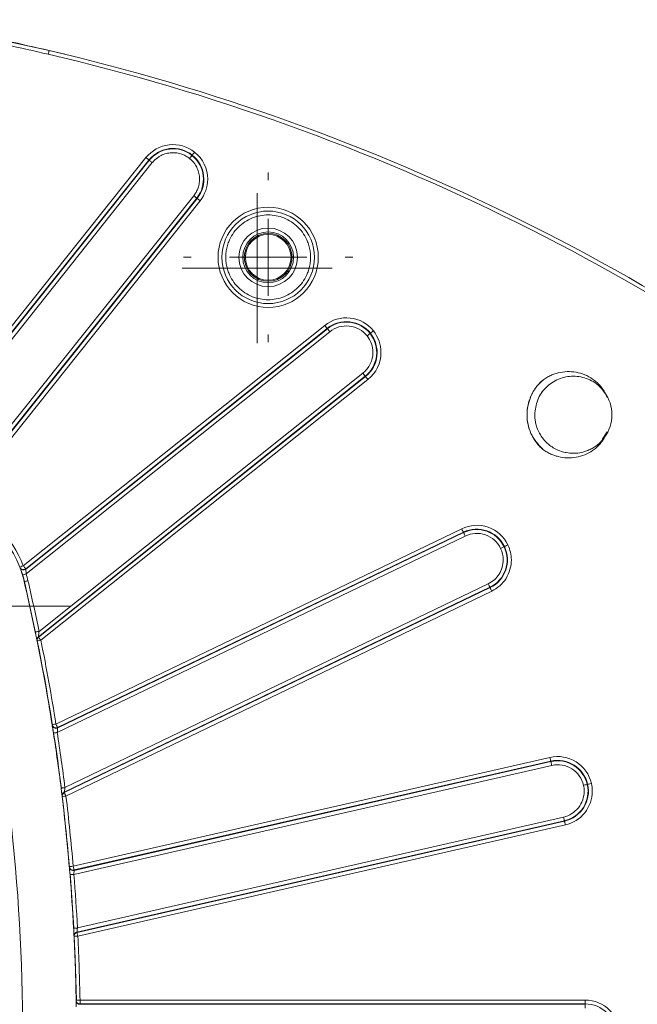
# Model space of a CAD drawing. Header units: millimetres. Extents: x 0 to 420, y 0 to 297.
# Tile 58 of 92: x 102 to 122, y 237 to 269. Entities that reach past the tile are written whole.
import ezdxf

# ---------------------------------------------------------------- set-up
doc = ezdxf.new("R2010")
doc.units = ezdxf.units.MM

# ---------------------------------------------------------------- blocks, each defined once
blk = doc.blocks.new('SW_CENTERMARKSYMBOL_11')
at = {"color": 0, "linetype": 'Continuous', "lineweight": 0}
for p, q in [((0, 1.25), (0, 2.4325)), ((0, 0), (0, 1.25)), ((-1.25, 0), (-2.4325, 0)), ((0, 0), (-1.25, 0)), ((0, 0), (0, -1.25)), ((0, 0), (1.25, 0)), ((1.25, 0), (2.4325, 0)), ((0, -1.25), (0, -2.4325))]:
    blk.add_line(p, q, dxfattribs=at)
blk = doc.blocks.new('SW_CENTERMARKSYMBOL_18')
at = {"color": 0, "linetype": 'Continuous', "lineweight": 0}
for p, q in [((0, 2.5), (0, 2.75)), ((0, 0), (0, 1.25)), ((-2.5, 0), (-2.75, 0)), ((0, 0), (-1.25, 0)), ((0, 0), (0, -1.25)), ((0, 0), (1.25, 0)), ((2.5, 0), (2.75, 0)), ((0, -2.5), (0, -2.75))]:
    blk.add_line(p, q, dxfattribs=at)
blk = doc.blocks.new('SW_CENTERMARKSYMBOL_22')
at = {"color": 0, "linetype": 'Continuous', "lineweight": 0}
for p, q in [((0, 2.5), (0, 4.868)), ((0, 0), (0, 1.25)), ((-2.5, 0), (-4.868, 0)), ((0, 0), (-1.25, 0)), ((0, 0), (0, -1.25)), ((0, 0), (1.25, 0)), ((2.5, 0), (4.868, 0)), ((0, -2.5), (0, -22.216))]:
    blk.add_line(p, q, dxfattribs=at)

msp = doc.modelspace()

# ---------------------------------------------------------------- linework, layer by layer
at = {"color": 7, "linetype": 'Continuous', "lineweight": 15}
for p, q in [((103.20081248, 268.37029358), (103.70438233, 268.24510334)), ((106.33761122, 264.89224148), (97.88102343, 254.28803315)), ((97.97874525, 254.21010753), (106.43531814, 264.81431586)), ((106.44561484, 264.80610718), (97.99324408, 254.20717945)), ((106.54332175, 264.72818342), (98.17046359, 254.22893887)), ((106.43531814, 264.81431586), (106.44561484, 264.80610718)), ((107.83763661, 264.97224954), (107.82942608, 264.9619547)), ((100.03404751, 253.80807792), (107.88761511, 263.6561436)), ((100.18739536, 253.79992326), (107.98533692, 263.5782217)), ((107.99563363, 263.57001116), (100.20026996, 253.79494627)), ((100.29799178, 253.71702065), (108.09334054, 263.49208554)), ((107.99563363, 263.57001116), (107.98533692, 263.5782217)), ((111.4138557, 262.66339844), (111.30579248, 262.77145793)), ((112.13449075, 259.4509465), (102.35941842, 251.65559029)), ((102.43733659, 251.55787592), (112.21240893, 259.35323214)), ((112.22061946, 259.34293543), (102.44231358, 251.54500504)), ((112.13449075, 259.4509465), (112.21240893, 259.35323214)), ((112.21240893, 259.35323214), (112.22061946, 259.34293543)), ((102.45047941, 251.39164974), (112.29853764, 259.24522107)), ((113.6147125, 259.19516062), (113.6044158, 259.18695008)), ((102.84957721, 249.35085004), (113.44850495, 257.80321707)), ((113.45671549, 257.79292037), (102.85249784, 249.33634376)), ((113.37058678, 257.90092771), (102.87133291, 249.5280621)), ((113.37058678, 257.90092771), (113.44850495, 257.80321707)), ((113.45671549, 257.79292037), (113.44850495, 257.80321707)), ((102.93043091, 249.23863312), (113.53463366, 257.69520601)), ((121.13474741, 255.75228458), (121.29643991, 255.99428316)), ((119.2200078, 255.42863508), (119.16044786, 255.4760543)), ((116.5752156, 252.85614704), (103.41878667, 246.52034094)), ((103.46103146, 246.24863689), (116.6893883, 252.61907702)), ((103.473012, 246.40773659), (116.62944093, 252.74354269)), ((116.63516297, 252.73168137), (103.47514286, 246.39415046)), ((116.62944093, 252.74354269), (116.63516297, 252.73168137)), ((117.96141102, 252.27739339), (117.9495497, 252.2716788)), ((102.24292114, 251.61029821), (102.24771931, 251.59787064)), ((102.44231358, 251.54500504), (102.43733659, 251.55787592)), ((102.77060106, 249.42974796), (102.39494279, 251.1411575)), ((117.43541494, 251.0699374), (103.70977655, 244.46002071)), ((103.68772283, 244.31067755), (117.48964026, 250.95733305)), ((117.49536231, 250.945468), (103.68939176, 244.29686417)), ((103.74361708, 244.18425982), (117.54958763, 250.83286365)), ((117.49536231, 250.945468), (117.48964026, 250.95733305)), ((102.74891987, 249.50277855), (102.75906756, 249.45344826)), ((102.80497804, 249.22838484), (102.80789867, 249.21390837)), ((102.85251274, 249.33634748), (102.84957721, 249.35085004)), ((103.29530075, 246.50086885), (103.29744651, 246.48731252)), ((103.30169335, 246.47657996), (103.30382421, 246.46301617)), ((103.47514286, 246.39415046), (103.473012, 246.40773659)), ((119.43713262, 245.43853899), (103.97698417, 241.90985834)), ((104.00480464, 241.78801154), (119.46495309, 245.31668847)), ((119.46787372, 245.30385112), (104.00592222, 241.77476068)), ((119.46495309, 245.31668847), (119.46787372, 245.30385112)), ((103.99888888, 241.64496412), (119.49569419, 245.18200432)), ((103.58573928, 244.44453096), (103.59175935, 244.39605375)), ((103.68939176, 244.29686417), (103.68772283, 244.31067755)), ((120.6597878, 244.56583758), (120.6469579, 244.56290578)), ((103.61785128, 244.18309008), (103.61952021, 244.16930651)), ((104.10072341, 239.77637713), (119.90610197, 243.3838514)), ((119.9090375, 243.37101405), (104.10137906, 239.76302197)), ((119.8782964, 243.5056982), (104.11544576, 239.90793203)), ((119.9090375, 243.37101405), (119.90610197, 243.3838514)), ((104.12919953, 239.64117145), (119.93684306, 243.24916725)), ((103.85244026, 241.89930086), (103.85355785, 241.88607608)), ((103.85659769, 241.87621152), (103.85771527, 241.86298673)), ((104.00592222, 241.77476068), (104.00480464, 241.78801154)), ((103.87039616, 241.68311854), (103.87638643, 241.63508465)), ((103.87045577, 241.68222075), (103.87430027, 241.63491701)), ((103.99063363, 239.90124141), (103.99315193, 239.85347574)), ((104.00368705, 239.64832773), (104.0043427, 239.63499864)), ((104.10139396, 239.76302197), (104.10072341, 239.77637713)), ((104.07339468, 237.56789466), (104.0736182, 237.55475183)), ((120.57672873, 237.5700665), (104.19837072, 237.5700665)), ((104.19837072, 237.5700665), (104.19837072, 237.44508301)), ((104.19837072, 237.44508301), (120.57672873, 237.44508301)), ((104.19859424, 237.43191784), (104.19837072, 237.44508301)), ((120.57672873, 237.43191784), (104.19859424, 237.43191784)), ((120.57672873, 237.44508301), (120.57672873, 237.5700665)), ((120.57672873, 237.44508301), (120.57672873, 237.43191784)), ((120.57672873, 237.43191784), (120.57672873, 237.30693807))]:
    msp.add_line(p, q, dxfattribs=at)
at = {"color": 7, "linetype": 'Continuous', "lineweight": 15, "flags": 128}
for points in [[(98.23799565, 269.36512676), (100.6498529, 268.92267404), (103.20081248, 268.37029358)], [(103.19951608, 268.36509121), (103.19897964, 268.36275173), (103.19735541, 268.35582455), (103.19471791, 268.3445779), (103.19118633, 268.32944018), (103.1868799, 268.31099441), (103.18196251, 268.28995211), (103.176613, 268.26711794), (103.17106977, 268.24337108)], [(106.43531814, 264.81431586), (106.43315747, 264.8160444), (106.42739072, 264.82063395), (106.41827121, 264.82791503), (106.40609696, 264.83761569), (106.39135971, 264.84936712), (106.37461081, 264.8627316), (106.35646119, 264.87720249), (106.33761122, 264.89224148)], [(106.44561484, 264.80610718), (106.44777551, 264.80438051), (106.45352736, 264.79978909), (106.46266177, 264.79250801), (106.47482112, 264.78280922), (106.48955836, 264.77105593), (106.50632217, 264.75769331), (106.52447178, 264.74322056), (106.54332175, 264.72818342)], [(107.98533692, 263.5782217), (107.98316136, 263.57994651), (107.97740951, 263.58453607), (107.9682751, 263.59181901), (107.95611575, 263.60151967), (107.9413785, 263.61326923), (107.92462959, 263.62663557), (107.90647998, 263.64110833), (107.88761511, 263.6561436)], [(107.99563363, 263.57001116), (107.9977943, 263.56828263), (108.00354614, 263.56369307), (108.01268056, 263.55641013), (108.0248399, 263.54671319), (108.03957715, 263.5349599), (108.05634096, 263.52159729), (108.07449057, 263.50712453), (108.09334054, 263.49208554)], [(112.22061946, 259.34293543), (112.222348, 259.34077104), (112.22693756, 259.33501547), (112.23420932, 259.32588478), (112.24390998, 259.31372171), (112.255667, 259.29898446), (112.26903334, 259.2822281), (112.28350237, 259.26407849), (112.29853764, 259.24522107)], [(113.45671549, 257.79292037), (113.45844402, 257.79075598), (113.46303358, 257.7850004), (113.47032025, 257.77586972), (113.480006, 257.76370665), (113.49176302, 257.7489694), (113.50512936, 257.73221304), (113.51959839, 257.71406343), (113.53463366, 257.69520601)], [(116.62944093, 252.74354269), (116.62824884, 252.74603864), (116.62504509, 252.75267338), (116.61997869, 252.7631936), (116.61322847, 252.77720814), (116.60506263, 252.79419174), (116.5957643, 252.81350364), (116.58569112, 252.83441742), (116.5752156, 252.85614704)], [(116.63516297, 252.73168137), (116.63636997, 252.72918542), (116.63955882, 252.72255068), (116.64462521, 252.71203046), (116.65137544, 252.69801219), (116.65955618, 252.68103232), (116.6688545, 252.66172042), (116.67892768, 252.64080664), (116.6893883, 252.61907702)], [(102.45047941, 251.39164974), (102.42712929, 251.38459404), (102.40468814, 251.37780657), (102.38400533, 251.3715518), (102.36587062, 251.3660719), (102.35098436, 251.36157175), (102.3399277, 251.35822644), (102.33311787, 251.35617008), (102.33082309, 251.35547345)], [(102.38860979, 251.13967856), (102.39094927, 251.14022618), (102.39787831, 251.14184668), (102.40911379, 251.14447673), (102.42425337, 251.14801203), (102.44270101, 251.15232592), (102.46374145, 251.15724703), (102.48658493, 251.16258164), (102.51032248, 251.16813605)], [(117.48964026, 250.95733305), (117.48843327, 250.95982899), (117.48524442, 250.96646001), (117.48017802, 250.97698396), (117.4734278, 250.9909985), (117.46524706, 251.0079821), (117.45594874, 251.02729028), (117.44587555, 251.04820406), (117.43541494, 251.0699374)], [(117.49536231, 250.945468), (117.4965544, 250.94297206), (117.49975815, 250.93634104), (117.50482454, 250.92581709), (117.51157477, 250.91180255), (117.51974061, 250.89481895), (117.52905383, 250.87550705), (117.53911212, 250.85459327), (117.54958763, 250.83286365)], [(102.87133291, 249.5280621), (102.84746125, 249.52312981), (102.82448366, 249.51838752), (102.80332401, 249.51401403), (102.78477206, 249.51018443), (102.76955798, 249.50704028), (102.7582331, 249.50470453), (102.75127425, 249.50326284), (102.74891987, 249.50277855)], [(102.80275776, 249.2612121), (102.80408397, 249.25465932), (102.80569329, 249.24672817)], [(103.46103146, 246.24863689), (103.43692138, 246.2449414), (103.41375008, 246.24138375), (103.39239671, 246.23810922), (103.37366595, 246.23524075), (103.35830286, 246.23288264), (103.34688857, 246.23113175), (103.33985522, 246.23005514), (103.33747103, 246.22969007)], [(119.46495309, 245.31668847), (119.46432724, 245.3193893), (119.46270301, 245.32656794), (119.46009531, 245.33795243), (119.45663824, 245.35312181), (119.45243611, 245.37149494), (119.44766774, 245.39239382), (119.44251194, 245.41502496), (119.43713262, 245.43853899)], [(119.46787372, 245.30385112), (119.46849957, 245.30115401), (119.47013869, 245.29397537), (119.4727315, 245.28258716), (119.47618857, 245.2674215), (119.48039069, 245.24904465), (119.48515906, 245.22814949), (119.49032977, 245.20551836), (119.49569419, 245.18200432)], [(103.70977655, 244.46002071), (103.68559196, 244.4569995), (103.66231635, 244.45409378), (103.64087358, 244.45141529), (103.62208321, 244.44906836), (103.60664561, 244.44714238), (103.59518662, 244.44571187), (103.58812347, 244.44482898), (103.58573928, 244.44453096)], [(103.61890926, 244.22008967), (103.61965432, 244.2138498), (103.62057819, 244.20629864)], [(103.86144056, 241.87001263), (103.66455152, 243.84289285), (103.62516775, 244.17682414)], [(119.90610197, 243.3838514), (119.90549102, 243.38655224), (119.90385189, 243.39373087), (119.90125909, 243.40511536), (119.89778712, 243.42028101), (119.89359989, 243.43865787), (119.88883152, 243.45955302), (119.88366082, 243.48218416), (119.8782964, 243.5056982)], [(119.9090375, 243.37101405), (119.90964844, 243.36831321), (119.91128757, 243.36113458), (119.91389527, 243.34975009), (119.91735234, 243.33458444), (119.92155447, 243.31620758), (119.92632284, 243.29531243), (119.93147864, 243.27268129), (119.93684306, 243.24916725)], [(103.99888888, 241.64496412), (103.97458508, 241.64300089), (103.95122006, 241.64111962), (103.92967298, 241.63937991), (103.91079321, 241.63785999), (103.895296, 241.63660829), (103.8837774, 241.6356807), (103.87669935, 241.635107), (103.87430027, 241.63491701)], [(103.99675801, 239.90854298), (103.90060082, 241.38369834), (103.87888982, 241.65892651)], [(104.11544576, 239.90793203), (104.09109726, 239.90662818), (104.06768754, 239.90537276), (104.04611066, 239.90421792), (104.02718618, 239.90320092), (104.01167407, 239.90237018), (104.00014057, 239.90175178), (103.99303272, 239.9013718), (103.99063363, 239.90124141)], [(104.00847032, 239.68932082), (104.00878325, 239.68328585), (104.00914087, 239.67598428)], [(104.0800108, 237.56145363), (104.04235556, 238.91726931), (104.01052668, 239.64183455)], [(104.08245459, 237.52330666), (104.08254399, 237.51735737), (104.0826632, 237.51015638)]]:
    msp.add_lwpolyline(points, dxfattribs=at)
at = {"color": 8, "linetype": 'Continuous', "lineweight": 15, "flags": 128}
msp.add_lwpolyline([(103.19959059, 268.36507445), (103.20035055, 268.3683229), (103.20081248, 268.37029358)], dxfattribs=at)
at = {"color": 7, "linetype": 'Continuous', "lineweight": 15}
for centre, radius in [((110.3005427, 261.65814522), 1.5), ((110.3005427, 261.65814522), 0.825), ((110.3005427, 261.65813882), 0.77503132), ((110.3005427, 261.65813882), 0.74008987)]:
    msp.add_circle(centre, radius, dxfattribs=at)
for centre, radius, start, end in [((85.08962593, 190.89594329), 79.55775899, 76.8423003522, 77.8583598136), ((87.18842877, 199.87404453), 70.33760306, 50.4353052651, 76.8423003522), ((107.2154343, 264.19219478), 0.9978062, 51.428571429, 141.428571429), ((107.2154343, 264.19219478), 0.98463874, 51.428571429, 141.428571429), ((107.21551248, 264.19213244), 0.98463874, 321.428571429, 51.428571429), ((107.21551248, 264.19213244), 0.9978062, 321.428571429, 51.428571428), ((112.83452991, 258.57311501), 0.9978062, 38.571428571, 128.571428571), ((112.83452991, 258.57311501), 0.98463874, 38.571428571, 128.571428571), ((112.83459226, 258.57303682), 0.98463874, 308.571428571, 38.571428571), ((112.83459226, 258.57303682), 0.9978062, 308.571428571, 38.571428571), ((98.9868342, 250.34443032), 3.5, 13.157959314, 76.842040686), ((117.06238018, 251.84455089), 0.9978062, 25.714285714, 115.714285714), ((117.06238018, 251.84455089), 0.98463874, 25.714285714, 115.714285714), ((117.06242357, 251.84446079), 0.9978062, 295.714285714, 25.714285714), ((117.06242357, 251.84446079), 0.98463874, 295.714285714, 25.714285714), ((102.36438308, 251.64272498), 0.12498939, 201.030519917, 308.571946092), ((98.98683098, 250.34443351), 3.49349242, 13.157959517, 16.822455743), ((39.53962693, 236.44722845), 64.54349143, 11.6700401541, 13.1579595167), ((102.92743854, 249.253141), 0.12493775, 128.550263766, 191.42867622), ((102.93195204, 249.2388055), 0.1265271, 180.083122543, 191.34832505), ((39.53962693, 236.44722845), 64.54349143, 8.9611871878, 11.4083162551), ((39.53962913, 236.44722525), 64.55, 7.0957665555, 11.4149207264), ((103.42091442, 246.50676481), 0.12499086, 188.953318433, 295.712727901), ((39.53962693, 236.44722845), 64.54349143, 7.1175628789, 8.7175663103), ((119.68698305, 244.34390073), 0.9978062, 12.857142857, 102.857142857), ((119.68698305, 244.34390073), 0.98463874, 12.857142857, 102.857142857), ((103.74190947, 244.19807714), 0.12496017, 115.698231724, 186.888331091), ((119.6870053, 244.34380324), 0.98463874, 282.857142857, 12.857142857), ((119.6870053, 244.34380324), 0.9978062, 282.857142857, 12.857142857), ((103.74081787, 244.18418412), 0.12220665, 179.966255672, 186.992618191), ((39.53962693, 236.44722845), 64.54349143, 4.845621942, 6.8714105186), ((103.97810193, 241.89661435), 0.12498914, 184.836546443, 282.860711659), ((39.53962693, 236.44722845), 64.54349143, 3.067622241, 4.6101248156), ((104.12852702, 239.65451546), 0.12499323, 102.852441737, 182.837562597), ((104.16404361, 239.64194202), 0.15985177, 180.276199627, 182.489504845), ((39.53962693, 236.44722845), 64.54349143, 0.9948749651, 2.8309618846), ((104.1985823, 237.55690041), 0.12498258, 180.985021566, 270.005470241), ((120.57672997, 236.44727845), 0.9978062, 0, 90)]:
    msp.add_arc(centre, radius, start, end, dxfattribs=at)
for points in [[(101.79664819, 268.55184202), (102.26376726, 268.45134523), (102.70580286, 268.35213614), (103.1710664, 268.24337189)], [(103.1710664, 268.24337189), (113.72108639, 265.77710298), (123.55793737, 260.90234844), (131.91028196, 254.00135258)], [(108.33829964, 264.19213244), (108.33829964, 264.53379592), (108.18268209, 264.85693909), (107.91555883, 265.06996278)], [(108.09334283, 263.49208609), (108.251926, 263.69094309), (108.33829964, 263.93778478), (108.33829964, 264.19213244)], [(113.50669978, 259.10902468), (113.62811838, 258.95677056), (113.69425004, 258.76777715), (113.69425004, 258.57303682)], [(113.95737942, 258.57303682), (113.95737942, 258.82738448), (113.87100578, 259.07422617), (113.71242261, 259.27308317)], [(113.69425004, 258.57303682), (113.69425004, 258.31144346), (113.57510205, 258.0640301), (113.37058012, 257.90092931)], [(113.5346386, 257.69520648), (113.80176187, 257.90823017), (113.95737942, 258.23137334), (113.95737942, 258.57303682)], [(121.44508431, 256.55268684), (121.44508431, 256.81258942), (121.36149793, 257.07184829), (121.20968981, 257.28280716)], [(121.20968981, 255.82256651), (121.36149793, 256.03352538), (121.44508431, 256.29278425), (121.44508431, 256.55268684)], [(102.35941925, 251.65559169), (101.99174339, 252.60133518), (101.24373265, 253.34934591), (100.29798917, 253.71702178)], [(118.18521073, 251.84446079), (118.18521073, 252.01313291), (118.14720394, 252.17965155), (118.07401985, 252.33161988)], [(117.83694847, 252.21745232), (117.89298159, 252.10109834), (117.92208135, 251.97360397), (117.92208135, 251.84446079)], [(102.24291396, 251.61029803), (102.24291396, 251.61029803), (102.29511823, 251.63059344), (102.35941925, 251.65559169)], [(102.5103242, 251.16813428), (102.49271775, 251.24344831), (102.47285824, 251.3176157), (102.45047417, 251.39165045)], [(102.87133746, 249.52806269), (102.75688024, 250.08221477), (102.63913204, 250.61714106), (102.5103242, 251.16813428)], [(102.93042903, 249.23863153), (102.86280271, 249.22498546), (102.80789872, 249.21390658), (102.80789872, 249.21390658)], [(103.41878021, 246.52033916), (103.27461718, 247.4345565), (103.11349536, 248.33140331), (102.93042903, 249.23863153)], [(103.29530595, 246.50086849), (103.29530595, 246.50086849), (103.35063291, 246.50959301), (103.41878021, 246.52033916)], [(103.7097832, 244.46001995), (103.63446527, 245.06320095), (103.55316377, 245.6477928), (103.46103336, 246.24863563)], [(120.52510967, 244.53509509), (120.53943315, 244.47233983), (120.54666308, 244.40817237), (120.54666308, 244.34380324)], [(120.80979246, 244.34380324), (120.80979246, 244.42787487), (120.80034954, 244.5116831), (120.78164184, 244.59364688)], [(103.74361521, 244.184261), (103.67512137, 244.17600701), (103.61951306, 244.16930582), (103.61951306, 244.16930582)], [(103.97698765, 241.90985852), (103.91215571, 242.67461809), (103.83544035, 243.42227116), (103.74361521, 244.184261)], [(103.85243441, 241.89929961), (103.85243441, 241.89929961), (103.90824484, 241.9040309), (103.97698765, 241.90985852)], [(104.11545298, 239.90793256), (104.08407688, 240.49340226), (104.04602048, 241.06054971), (103.99889579, 241.64496267)], [(104.12919652, 239.64117319), (104.06029134, 239.63776583), (104.00434907, 239.6349995), (104.00434907, 239.6349995)], [(104.19836973, 237.57006561), (104.18627861, 238.26633438), (104.16359008, 238.9456493), (104.12919652, 239.64117319)], [(104.07338857, 237.56789524), (104.07338857, 237.56789524), (104.12939075, 237.56886775), (104.19836973, 237.57006561)], [(121.69951712, 236.44727845), (121.69951712, 237.06696153), (121.19641305, 237.57006561), (120.57672997, 237.57006561)]]:
    msp.add_open_spline(points, degree=3, dxfattribs=at)
for points, knots in [([(107.91548064, 265.07002513), (107.68267215, 265.25568371), (107.38562293, 265.34126212), (106.79382112, 265.27458207), (106.52326253, 265.12504962), (106.33760395, 264.89224113)], [0, 0, 0, 0, 0.5, 0.5, 1, 1, 1, 1]), ([(107.75142216, 264.8643023), (107.73415764, 264.87748247), (107.69977095, 264.90373413), (107.64475386, 264.93799218), (107.58762768, 264.96815587), (107.52811872, 264.99388427), (107.4319999, 265.02716819), (107.29502718, 265.05456257), (107.11862112, 265.05223073), (106.94603154, 265.01524785), (106.80539596, 264.95222486), (106.69642562, 264.88034527), (106.61368193, 264.81030353), (106.56684538, 264.75563434), (106.54332679, 264.72818264)], [0, 0, 0, 0, 0.048282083, 0.0961660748, 0.1439270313, 0.1918421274, 0.2401858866, 0.3700178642, 0.5000484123, 0.6298804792, 0.7599111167, 0.840111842, 0.9197134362, 1, 1, 1, 1]), ([(107.83755629, 264.97231108), (107.83791291, 264.97275827), (107.84628, 264.98325027), (107.87542884, 265.01980176), (107.89504684, 265.04440196), (107.91548064, 265.07002513)], [0, 0, 0, 0, 0.5, 0.5, 1, 1, 1, 1]), ([(107.8294247, 264.961954), (107.82906808, 264.96150681), (107.82070098, 264.95101481), (107.79155215, 264.91446332), (107.77193414, 264.88986313), (107.75150034, 264.86423995)], [0, 0, 0, 0, 0.5, 0.5, 1, 1, 1, 1]), ([(107.88762, 263.65614458), (107.90080017, 263.6734091), (107.92705183, 263.70779579), (107.96130988, 263.76281287), (107.99147357, 263.81993905), (108.01720197, 263.87944801), (108.05048589, 263.97556684), (108.07788027, 264.11253956), (108.07554843, 264.28894562), (108.03856555, 264.4615352), (107.97554256, 264.60217077), (107.90366297, 264.71114112), (107.83362123, 264.79388481), (107.77895204, 264.84072135), (107.75150034, 264.86423995)], [0, 0, 0, 0, 0.048282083, 0.0961660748, 0.1439270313, 0.1918421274, 0.2401858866, 0.3700178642, 0.5000484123, 0.6298804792, 0.7599111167, 0.840111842, 0.9197134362, 1, 1, 1, 1]), ([(111.9255427, 261.65814522), (111.9255427, 262.55500711), (111.19740459, 263.28314522), (109.40368081, 263.28314522), (108.6755427, 262.55500711), (108.6755427, 261.65814522)], [0, 0, 0, 0, 0.5, 0.5, 1, 1, 1, 1]), ([(111.6755427, 261.65814522), (111.6750316, 261.68712236), (111.67401336, 261.74485211), (111.66567041, 261.83089156), (111.65231876, 261.91592305), (111.63348357, 261.99994022), (111.60928385, 262.0829484), (111.55798385, 262.22519087), (111.45830938, 262.41864545), (111.27945649, 262.63691492), (111.0610679, 262.81588105), (110.81658714, 262.94192611), (110.55983343, 263.01723367), (110.30063084, 263.04109648), (110.04134199, 263.01725174), (109.78466235, 262.94199236), (109.54009785, 262.81592914), (109.32174947, 262.63704673), (109.14284561, 262.41870231), (109.02981802, 262.19963031), (108.96525693, 262.00108036), (108.93162898, 261.83097739), (108.92757711, 261.71591632), (108.9255427, 261.65814522)], [0, 0, 0, 0, 0.0201464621, 0.0401368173, 0.0600503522, 0.0799672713, 0.0999677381, 0.1201309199, 0.1850811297, 0.2500934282, 0.3150436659, 0.3800559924, 0.4400117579, 0.5000289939, 0.5599847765, 0.6200020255, 0.6849522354, 0.7499645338, 0.8149147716, 0.879927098, 0.9200449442, 0.9598553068, 1, 1, 1, 1]), ([(111.2505427, 261.65814522), (111.2505427, 262.18246448), (110.82486196, 262.60814522), (109.77622344, 262.60814522), (109.3505427, 262.18246448), (109.3505427, 261.65814522)], [0, 0, 0, 0, 0.5, 0.5, 1, 1, 1, 1]), ([(108.6755427, 261.65814522), (108.6755427, 260.76128333), (109.40368081, 260.03314522), (111.19740459, 260.03314522), (111.9255427, 260.76128333), (111.9255427, 261.65814522)], [0, 0, 0, 0, 0.5, 0.5, 1, 1, 1, 1]), ([(108.9255427, 261.65814522), (108.9260538, 261.62916808), (108.92707204, 261.57143833), (108.93541498, 261.48539888), (108.94876663, 261.40036739), (108.96760183, 261.31635022), (108.99180155, 261.23334205), (109.04310155, 261.09109957), (109.14277601, 260.897645), (109.32162891, 260.67937552), (109.5400175, 260.50040939), (109.78449826, 260.37436433), (110.04125196, 260.29905678), (110.30045456, 260.27519397), (110.55974341, 260.2990387), (110.81642304, 260.37429808), (111.06098755, 260.5003613), (111.27933592, 260.67924371), (111.45823979, 260.89758814), (111.57126738, 261.11666013), (111.63582847, 261.31521008), (111.66945642, 261.48531305), (111.67350829, 261.60037412), (111.6755427, 261.65814522)], [0, 0, 0, 0, 0.0201464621, 0.0401368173, 0.0600503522, 0.0799672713, 0.0999677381, 0.1201309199, 0.1850811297, 0.2500934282, 0.3150436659, 0.3800559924, 0.4400117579, 0.5000289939, 0.5599847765, 0.6200020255, 0.6849522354, 0.7499645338, 0.8149147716, 0.879927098, 0.9200449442, 0.9598553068, 1, 1, 1, 1]), ([(109.3505427, 261.65814522), (109.3505427, 261.13382596), (109.77622344, 260.70814522), (110.82486196, 260.70814522), (111.2505427, 261.13382596), (111.2505427, 261.65814522)], [0, 0, 0, 0, 0.5, 0.5, 1, 1, 1, 1]), ([(113.71236026, 259.27316135), (113.52670168, 259.50596984), (113.25614309, 259.65550229), (112.66434128, 259.72218234), (112.36729206, 259.63660394), (112.13448357, 259.45094536)], [0, 0, 0, 0, 0.5, 0.5, 1, 1, 1, 1]), ([(112.29854205, 259.24522252), (112.47679101, 259.38737132), (112.70422563, 259.4528941), (113.15733646, 259.40184077), (113.36448863, 259.28735182), (113.50663743, 259.10910286)], [0, 0, 0, 0, 0.5, 0.5, 1, 1, 1, 1]), ([(113.60441383, 259.18694904), (113.60396664, 259.18659242), (113.59347463, 259.17822532), (113.55692315, 259.14907649), (113.53232295, 259.12945848), (113.50669978, 259.10902468)], [0, 0, 0, 0, 0.5, 0.5, 1, 1, 1, 1]), ([(113.61464621, 259.195237), (113.6150934, 259.19559361), (113.6255854, 259.20396071), (113.66213689, 259.23310955), (113.68673708, 259.25272755), (113.71236026, 259.27316135)], [0, 0, 0, 0, 0.5, 0.5, 1, 1, 1, 1]), ([(121.29643991, 257.11108794), (121.23141412, 257.22590943), (121.08536823, 257.48379492), (120.68270152, 257.73587128), (120.19609073, 257.8356943), (119.70342036, 257.73748056), (119.29058758, 257.45961223), (119.00144132, 257.04348519), (118.96386812, 256.71628626), (118.94508138, 256.55268555)], [0, 0, 0, 0, 0.1179836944, 0.2649877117, 0.4119910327, 0.5589944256, 0.7059947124, 0.8529962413, 1, 1, 1, 1]), ([(121.20968981, 257.28280716), (121.197596, 257.30409634), (121.17351077, 257.34649448), (121.13285738, 257.40707941), (121.08912902, 257.46499135), (121.04199436, 257.52004598), (120.99154394, 257.57229084), (120.93775619, 257.6217065), (120.88064066, 257.66831388), (120.76185286, 257.75424931), (120.56731772, 257.85959737), (120.28504014, 257.94033594), (119.99225376, 257.96210312), (119.75060384, 257.92711155), (119.56543395, 257.87065052), (119.43176521, 257.81401596), (119.3022307, 257.74399002), (119.22164027, 257.68678475), (119.18088094, 257.65785267)], [0, 0, 0, 0, 0.0314453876, 0.0626245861, 0.0936474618, 0.1246255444, 0.1556708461, 0.1868946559, 0.2184063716, 0.2503124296, 0.3752047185, 0.5001568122, 0.6247960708, 0.7496269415, 0.8112784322, 0.8731347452, 0.9358367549, 1, 1, 1, 1]), ([(119.18087735, 255.4475223), (119.04556834, 255.60562781), (118.7782857, 255.91794151), (118.65531902, 256.5367776), (118.76049437, 257.07303962), (118.97279922, 257.45924992), (119.14746212, 257.61333612), (119.21851769, 257.67602076)], [0, 0, 0, 0, 0.2453144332, 0.4845818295, 0.7229388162, 0.887287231, 1, 1, 1, 1]), ([(119.18088094, 257.65785267), (119.15922883, 257.63731362), (119.11611166, 257.59641297), (119.0563118, 257.53061182), (119.00057187, 257.46197733), (118.94920527, 257.39017172), (118.90213066, 257.31529195), (118.85937353, 257.23730244), (118.78958671, 257.09023627), (118.71590227, 256.86340922), (118.68468732, 256.55283175), (118.71585437, 256.24209462), (118.79646254, 255.9940922), (118.88914493, 255.80877274), (118.97288106, 255.67807011), (119.06921729, 255.55608794), (119.14352208, 255.48384381), (119.18088094, 255.447521)], [0, 0, 0, 0, 0.0360537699, 0.0717960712, 0.1073519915, 0.1428485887, 0.1784135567, 0.2141738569, 0.2502543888, 0.3750774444, 0.5000122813, 0.6248542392, 0.7498084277, 0.8126764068, 0.874876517, 0.9370905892, 1, 1, 1, 1]), ([(121.20968981, 255.82256651), (121.19414466, 255.80176423), (121.16305456, 255.76015995), (121.11160594, 255.70158889), (121.05688223, 255.64611834), (120.99873727, 255.59422158), (120.93749284, 255.54603095), (120.87336095, 255.50175206), (120.80659752, 255.4615518), (120.73745961, 255.42558765), (120.66621711, 255.39399853), (120.57767581, 255.36117457), (120.42443738, 255.31826036), (120.21316557, 255.29422311), (119.98918132, 255.31430843), (119.79777466, 255.36300004), (119.62797592, 255.43321406), (119.47615069, 255.52541068), (119.32408742, 255.64870558), (119.1859085, 255.80262352), (119.07182069, 255.99147978), (119.00126516, 256.16850363), (118.96389483, 256.32238443), (118.94742148, 256.44774755), (118.9457845, 256.52124845), (118.94508431, 256.55268684)], [0, 0, 0, 0, 0.0247679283, 0.0495355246, 0.0743027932, 0.0990697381, 0.1238363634, 0.1486026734, 0.1733686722, 0.1981343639, 0.2228997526, 0.2476648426, 0.288154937, 0.3745023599, 0.4487670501, 0.5014682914, 0.5624152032, 0.6233592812, 0.6702106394, 0.7488199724, 0.8192908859, 0.8796533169, 0.9298974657, 0.9700151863, 1, 1, 1, 1]), ([(119.18088094, 255.447521), (119.20062462, 255.43313146), (119.24007963, 255.40437597), (119.30177136, 255.3648721), (119.36518206, 255.32813657), (119.45195198, 255.28326026), (119.56401037, 255.23537846), (119.75002992, 255.17825148), (119.99230054, 255.14327904), (120.28509653, 255.16503332), (120.56739175, 255.24584725), (120.78339841, 255.36275348), (120.93861682, 255.48137823), (121.0432553, 255.58368219), (121.13550333, 255.69684803), (121.1848748, 255.78051431), (121.20968981, 255.82256651)], [0, 0, 0, 0, 0.0313831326, 0.0627148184, 0.0940661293, 0.1255080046, 0.1881877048, 0.2503150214, 0.3751772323, 0.5000865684, 0.6248077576, 0.7497091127, 0.8130841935, 0.8753330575, 0.9373401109, 1, 1, 1, 1]), ([(118.07397646, 252.33170998), (117.94477749, 252.5999944), (117.71427647, 252.8059827), (117.15215007, 253.00267924), (116.84350551, 252.98534613), (116.57522109, 252.85614716)], [0, 0, 0, 0, 0.5, 0.5, 1, 1, 1, 1]), ([(116.68938865, 252.61907578), (116.89479961, 252.71799649), (117.13111216, 252.73126752), (117.56150213, 252.58066755), (117.73798437, 252.42295338), (117.83690508, 252.21754242)], [0, 0, 0, 0, 0.5, 0.5, 1, 1, 1, 1]), ([(117.9613725, 252.27748277), (117.96188783, 252.27773094), (117.97397864, 252.28355357), (118.01609992, 252.30383811), (118.04444876, 252.31749019), (118.07397646, 252.33170998)], [0, 0, 0, 0, 0.5, 0.5, 1, 1, 1, 1]), ([(117.94955242, 252.27167953), (117.94903709, 252.27143136), (117.93694629, 252.26560874), (117.894825, 252.24532419), (117.86647617, 252.23167211), (117.83694847, 252.21745232)], [0, 0, 0, 0, 0.5, 0.5, 1, 1, 1, 1]), ([(102.35941925, 251.65559169), (102.3795962, 251.6302906), (102.39965426, 251.60513859), (102.42843669, 251.56904656), (102.43699147, 251.5583192), (102.43734361, 251.55787764)], [0, 0, 0, 0, 0.5, 0.5, 1, 1, 1, 1]), ([(117.92208135, 251.84446079), (117.92208135, 251.6826492), (117.87640557, 251.52410507), (117.70422766, 251.25008549), (117.58120231, 251.14014332), (117.4354151, 251.0699359)], [0, 0, 0, 0, 0.5, 0.5, 1, 1, 1, 1]), ([(117.54958266, 250.83286452), (117.73999333, 250.92456146), (117.90067503, 251.06815541), (118.12555423, 251.42604861), (118.18521073, 251.6331209), (118.18521073, 251.84446079)], [0, 0, 0, 0, 0.5, 0.5, 1, 1, 1, 1]), ([(102.43734361, 251.55787764), (102.42422211, 251.54741563), (102.40742998, 251.53851478), (102.36887436, 251.52940498), (102.34721193, 251.52943352), (102.30651617, 251.54040554), (102.287777, 251.55126972), (102.25903191, 251.57852454), (102.24899389, 251.5946591), (102.24291396, 251.61029803)], [0, 0, 0, 0, 0.25, 0.25, 0.5, 0.5, 0.75, 0.75, 1, 1, 1, 1]), ([(102.24771851, 251.59786952), (102.24814967, 251.59674784), (102.25902662, 251.56899102), (102.29151713, 251.47838893), (102.31215451, 251.41722143), (102.3308234, 251.35547458)], [0, 0, 0, 0, 0.5, 0.5, 1, 1, 1, 1]), ([(102.45047417, 251.39165045), (102.45048398, 251.43138912), (102.44870488, 251.4701293), (102.44446574, 251.52708935), (102.44239668, 251.54430656), (102.44232007, 251.54500443)], [0, 0, 0, 0, 0.5, 0.5, 1, 1, 1, 1]), ([(102.33962913, 236.44722525), (102.33962942, 238.85326471), (102.20169394, 241.25266752), (101.65047501, 246.03208372), (101.23879374, 248.3990607), (100.69089004, 250.74279411)], [0, 0, 0, 0, 0.5, 0.5, 1, 1, 1, 1]), ([(102.84957581, 249.3508517), (102.84968401, 249.35171356), (102.85250707, 249.37413484), (102.86078162, 249.44098321), (102.86617192, 249.48504423), (102.87133746, 249.52806269)], [0, 0, 0, 0, 0.5, 0.5, 1, 1, 1, 1]), ([(102.78718605, 249.31616013), (102.78719598, 249.31609056), (102.78931618, 249.30123495), (102.794937, 249.28000468), (102.80017339, 249.25161191), (102.80408583, 249.2329477), (102.80468187, 249.22989948), (102.80497804, 249.22838484)], [0, 0, 0, 0, 0.0011764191, 0.251208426, 0.500443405, 0.7517733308, 1, 1, 1, 1]), ([(102.80542997, 249.2386222), (102.80542997, 249.25711533), (102.80975265, 249.27634831), (102.82643733, 249.3105294), (102.83868533, 249.32532855), (102.85250467, 249.33634558)], [0, 0, 0, 0, 0.5, 0.5, 1, 1, 1, 1]), ([(102.85250467, 249.33634558), (102.85285681, 249.33590401), (102.86141159, 249.32517666), (102.89019402, 249.28908463), (102.91025208, 249.26393262), (102.93042903, 249.23863153)], [0, 0, 0, 0, 0.5, 0.5, 1, 1, 1, 1]), ([(103.47300742, 246.4077352), (103.45794277, 246.40048215), (103.4396833, 246.39555596), (103.40028454, 246.39517459), (103.37929304, 246.39992229), (103.34219241, 246.41936672), (103.32634524, 246.43392616), (103.30424538, 246.46653893), (103.29790991, 246.48435532), (103.29530595, 246.50086849)], [0, 0, 0, 0, 0.25, 0.25, 0.5, 0.5, 0.75, 0.75, 1, 1, 1, 1]), ([(103.29744238, 246.48731082), (103.29763033, 246.48611732), (103.3023617, 246.45613895), (103.31732078, 246.36037133), (103.32750687, 246.29471469), (103.33747743, 246.22969014)], [0, 0, 0, 0, 0.5, 0.5, 1, 1, 1, 1]), ([(103.41878021, 246.52033916), (103.43282126, 246.49118262), (103.44677957, 246.46219789), (103.46680914, 246.42060607), (103.47276237, 246.40824406), (103.47300742, 246.4077352)], [0, 0, 0, 0, 0.5, 0.5, 1, 1, 1, 1]), ([(103.46103336, 246.24863563), (103.46471821, 246.28539294), (103.46833078, 246.32247988), (103.4735083, 246.37655872), (103.47508483, 246.39347767), (103.47514799, 246.39415127)], [0, 0, 0, 0, 0.5, 0.5, 1, 1, 1, 1]), ([(120.78161959, 244.59374438), (120.71535881, 244.88405182), (120.53647364, 245.13616687), (120.03221003, 245.4530167), (119.72744685, 245.50479805), (119.4371394, 245.43853727)], [0, 0, 0, 0, 0.5, 0.5, 1, 1, 1, 1]), ([(119.4956912, 245.18200509), (119.71796401, 245.23273741), (119.95130479, 245.19309122), (120.33739234, 244.95049633), (120.4743551, 244.75746539), (120.52508741, 244.53519258)], [0, 0, 0, 0, 0.5, 0.5, 1, 1, 1, 1]), ([(103.61861551, 244.18425595), (103.61861551, 244.20680785), (103.62523519, 244.23101876), (103.6509843, 244.27154004), (103.66975571, 244.28741306), (103.689388, 244.29686496)], [0, 0, 0, 0, 0.5, 0.5, 1, 1, 1, 1]), ([(103.68772199, 244.31067743), (103.68782723, 244.31137468), (103.69049274, 244.32897645), (103.69876947, 244.38454634), (103.70433269, 244.42230877), (103.7097832, 244.46001995)], [0, 0, 0, 0, 0.5, 0.5, 1, 1, 1, 1]), ([(103.689388, 244.29686496), (103.68963305, 244.29635611), (103.69558628, 244.28399409), (103.71561585, 244.24240227), (103.72957416, 244.21341754), (103.74361521, 244.184261)], [0, 0, 0, 0, 0.5, 0.5, 1, 1, 1, 1]), ([(120.54666308, 244.34380324), (120.54666308, 244.14906291), (120.48053143, 243.9600695), (120.23769421, 243.65556126), (120.06815493, 243.54903267), (119.87829716, 243.50569888)], [0, 0, 0, 0, 0.5, 0.5, 1, 1, 1, 1]), ([(119.93684895, 243.2491667), (120.18481958, 243.30576437), (120.40625249, 243.44489989), (120.72341882, 243.8426139), (120.80979246, 244.08945559), (120.80979246, 244.34380324)], [0, 0, 0, 0, 0.5, 0.5, 1, 1, 1, 1]), ([(120.64695709, 244.56290597), (120.64639946, 244.56277869), (120.63331614, 244.55979251), (120.58773719, 244.54938941), (120.55706124, 244.54238783), (120.52510967, 244.53509509)], [0, 0, 0, 0, 0.5, 0.5, 1, 1, 1, 1]), ([(120.65977216, 244.5659335), (120.6603298, 244.56606077), (120.67341311, 244.56904695), (120.71899207, 244.57945005), (120.74966801, 244.58645164), (120.78161959, 244.59374438)], [0, 0, 0, 0, 0.5, 0.5, 1, 1, 1, 1]), ([(103.60806122, 244.26373889), (103.60806619, 244.26370536), (103.61209975, 244.23648173), (103.61437848, 244.21034907), (103.6174121, 244.18705418), (103.61770509, 244.18440966), (103.61785128, 244.18309008)], [0, 0, 0, 0, 0.0006133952, 0.497988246, 0.7495037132, 1, 1, 1, 1]), ([(104.00479853, 241.78801109), (103.98946832, 241.78451276), (103.97201607, 241.78367878), (103.93651121, 241.79024073), (103.91858474, 241.79773711), (103.88791547, 241.8201383), (103.87532218, 241.83493391), (103.85827434, 241.86675706), (103.85376246, 241.8836339), (103.85243441, 241.89929961)], [0, 0, 0, 0, 0.25, 0.25, 0.5, 0.5, 0.75, 0.75, 1, 1, 1, 1]), ([(103.85355785, 241.88607608), (103.8538839, 241.88115146), (103.85453427, 241.8713284), (103.85823502, 241.8376188), (103.85990078, 241.81053716), (103.85990574, 241.81045642)], [0, 0, 0, 0, 0.5005863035, 0.9985109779, 1, 1, 1, 1]), ([(103.97698765, 241.90985852), (103.98418872, 241.87830857), (103.99134735, 241.84694453), (104.00161968, 241.8019385), (104.00467285, 241.78856171), (104.00479853, 241.78801109)], [0, 0, 0, 0, 0.5, 0.5, 1, 1, 1, 1]), ([(103.99889579, 241.64496267), (104.00082946, 241.67841053), (104.00264622, 241.71174655), (104.00516944, 241.75967193), (104.00589068, 241.77417143), (104.00592041, 241.77476107)], [0, 0, 0, 0, 0.5, 0.5, 1, 1, 1, 1]), ([(104.10072385, 239.77637565), (104.1007932, 239.77697538), (104.10251208, 239.79175909), (104.10801977, 239.84032379), (104.1117666, 239.8738968), (104.11545298, 239.90793256)], [0, 0, 0, 0, 0.5, 0.5, 1, 1, 1, 1]), ([(103.99985745, 239.72457697), (103.99985745, 239.72454344), (103.99985671, 239.69675608), (104.00354806, 239.6635048), (104.00364064, 239.65339558), (104.00368705, 239.64832773)], [0, 0, 0, 0, 0.0006021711, 0.4989926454, 1, 1, 1, 1]), ([(104.00419657, 239.64117125), (104.00419657, 239.66737199), (104.01345507, 239.69665323), (104.04995526, 239.74213193), (104.07627549, 239.75729081), (104.10138564, 239.76302061)], [0, 0, 0, 0, 0.5, 0.5, 1, 1, 1, 1]), ([(104.10138564, 239.76302061), (104.10151132, 239.76246999), (104.10456448, 239.7490932), (104.11483682, 239.70408717), (104.12199545, 239.67272313), (104.12919652, 239.64117319)], [0, 0, 0, 0, 0.5, 0.5, 1, 1, 1, 1]), ([(104.19836973, 237.44508465), (104.16916381, 237.44508449), (104.135069, 237.45703173), (104.08643493, 237.50482117), (104.07389559, 237.53869817), (104.07338857, 237.56789524)], [0, 0, 0, 0, 0.5, 0.5, 1, 1, 1, 1]), ([(104.0736182, 237.55475183), (104.07363659, 237.54991178), (104.07367328, 237.54025827), (104.07485558, 237.50700354), (104.074855, 237.48014672), (104.07485499, 237.48006721)], [0, 0, 0, 0, 0.5006364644, 0.9985217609, 1, 1, 1, 1])]:
    msp.add_open_spline(points, degree=3, knots=knots, dxfattribs=at)
at = {"color": 8, "linetype": 'Continuous', "lineweight": 15}
for points, knots in [([(102.75906756, 249.45344826), (102.76257503, 249.4364208), (102.77297503, 249.38593263), (102.78152176, 249.34397036), (102.78718605, 249.31616013)], [0, 0, 0, 0, 0.3372562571, 1, 1, 1, 1]), ([(103.59175935, 244.39605375), (103.59382465, 244.37947151), (103.59997765, 244.33006918), (103.60483456, 244.29021544), (103.60806122, 244.26373889)], [0, 0, 0, 0, 0.3356570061, 1, 1, 1, 1]), ([(103.85990574, 241.81045642), (103.86201392, 241.78513539), (103.86519048, 241.74698209), (103.86913058, 241.69852017), (103.87045577, 241.68222075)], [0, 0, 0, 0, 0.6636653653, 1, 1, 1, 1]), ([(103.99315193, 239.85347574), (103.99402047, 239.83718482), (103.99661416, 239.78853594), (103.99856193, 239.75012521), (103.99985745, 239.72457697)], [0, 0, 0, 0, 0.334867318, 1, 1, 1, 1]), ([(104.07485499, 237.48006721), (104.07526075, 237.4549353), (104.07587185, 237.41708519), (104.07652723, 237.36873114), (104.07674744, 237.35248347)], [0, 0, 0, 0, 0.6639852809, 1, 1, 1, 1])]:
    msp.add_open_spline(points, degree=3, knots=knots, dxfattribs=at)

# ---------------------------------------------------------------- block references
at = {"color": 7, "linetype": 'Continuous', "lineweight": 0}
for name, p in [('SW_CENTERMARKSYMBOL_18', (110.3005427, 261.65814522)), ('SW_CENTERMARKSYMBOL_11', (109.94698931, 261.30458543)), ('SW_CENTERMARKSYMBOL_22', (98.98683098, 250.34443351))]:
    msp.add_blockref(name, p, dxfattribs=at)

doc.saveas('drawing.dxf')
